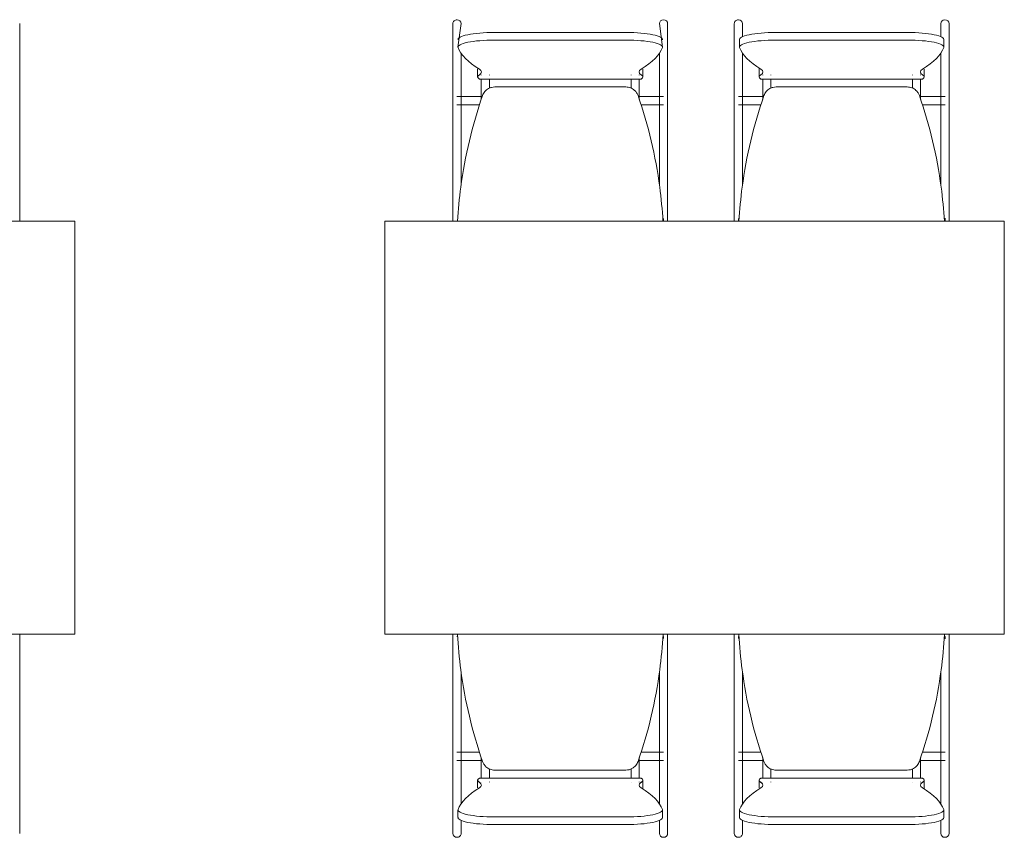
# Model space of a CAD drawing. Extents: x -1871171.1 to -1871111.3, y 2848215.5 to 2848272.6.
# Tile 111 of 121: x -1871125.6 to -1871123.7, y 2848237.8 to 2848239.4. Entities that reach past the tile are written whole.
import ezdxf

# ---------------------------------------------------------------- set-up
doc = ezdxf.new("R2010")
doc.units = 0
doc.header["$MEASUREMENT"] = 0
doc.layers.add('6075-BSE-ARQ-TERR$0$K-BSE-ARQ-MOB', color=8, linetype='CONTINUOUS', lineweight=5)
doc.layers.add('K-NV2-ARQ-TXT-GER', color=1, linetype='CONTINUOUS')

# ---------------------------------------------------------------- blocks, each defined once
blk = doc.blocks.new('6075-BSE-ARQ-TERR')
at = {"layer": '6075-BSE-ARQ-TERR$0$K-BSE-ARQ-MOB'}
for p, q in [((40.398, -32.4535), (40.398, -32.2316)), ((41.237, -32.2316), (41.237, -32.3594)), ((41.253, -32.2316), (41.2469, -32.277)), ((41.6431, -32.277), (41.637, -32.2316)), ((41.653, -32.4535), (41.653, -32.2316)), ((41.782, -32.2316), (41.782, -32.3594)), ((41.798, -32.2569), (41.798, -32.2316)), ((42.182, -32.2316), (42.182, -32.2569)), ((42.198, -32.4535), (42.198, -32.2316)), ((41.3169, -32.2489), (41.5731, -32.2489)), ((41.5731, -32.2637), (41.3169, -32.2637)), ((41.7919, -32.2623), (41.7919, -32.277)), ((41.8619, -32.2489), (42.1181, -32.2489)), ((42.1181, -32.2637), (41.8619, -32.2637)), ((42.1881, -32.277), (42.1881, -32.2623)), ((41.253, -32.3594), (41.253, -32.2884)), ((41.637, -32.2884), (41.637, -32.3594)), ((41.798, -32.3594), (41.798, -32.2884)), ((42.182, -32.2884), (42.182, -32.3594)), ((41.285, -32.3201), (41.285, -32.3349)), ((41.605, -32.3349), (41.605, -32.3201)), ((41.83, -32.3201), (41.83, -32.3349)), ((42.15, -32.3349), (42.15, -32.3201)), ((41.2883, -32.3391), (41.6017, -32.3391)), ((41.8333, -32.3391), (42.1467, -32.3391)), ((41.237, -32.36), (41.237, -32.4535)), ((41.572, -32.3544), (41.318, -32.3544)), ((41.637, -32.36), (41.637, -32.4535)), ((41.782, -32.36), (41.782, -32.4535)), ((42.117, -32.3544), (41.863, -32.3544)), ((42.182, -32.36), (42.182, -32.4535)), ((41.2938, -32.3729), (41.2445, -32.3729)), ((41.253, -32.5442), (41.253, -32.3762)), ((41.645, -32.3729), (41.5962, -32.3729)), ((41.8388, -32.3729), (41.79, -32.3729)), ((41.798, -32.5442), (41.798, -32.3762)), ((42.1905, -32.3729), (42.1412, -32.3729)), ((41.2445, -32.3889), (41.2887, -32.3889)), ((41.6013, -32.3889), (41.645, -32.3889)), ((41.79, -32.3889), (41.8337, -32.3889)), ((42.1463, -32.3889), (42.1905, -32.3889)), ((41.237, -32.4535), (41.237, -32.5582)), ((41.637, -32.4535), (41.637, -32.5442)), ((41.782, -32.4535), (41.782, -32.5582)), ((42.182, -32.4535), (42.182, -32.5442)), ((40.398, -32.5954), (40.398, -32.4844)), ((41.653, -32.5954), (41.653, -32.4844)), ((42.198, -32.5954), (42.198, -32.4844)), ((41.237, -32.5596), (41.237, -32.5954)), ((41.782, -32.5596), (41.782, -32.5954)), ((41.645, -32.6093), (41.645, -32.613)), ((41.79, -32.613), (41.79, -32.6093)), ((42.1905, -32.6084), (42.1905, -32.613)), ((40.505, -32.6144), (39.305, -32.6144)), ((40.505, -33.4144), (40.505, -32.6144)), ((42.305, -32.6144), (41.105, -32.6144)), ((41.105, -32.6144), (41.105, -33.4144)), ((42.305, -33.4144), (42.305, -32.6144)), ((39.305, -33.4144), (40.505, -33.4144)), ((41.105, -33.4144), (42.305, -33.4144)), ((41.237, -33.4144), (41.237, -33.4491)), ((41.2464, -33.4188), (41.2445, -33.4188)), ((41.645, -33.4188), (41.6436, -33.4188)), ((41.645, -33.419), (41.645, -33.4228)), ((41.782, -33.4144), (41.782, -33.4491)), ((41.7914, -33.4188), (41.79, -33.4188)), ((41.79, -33.4228), (41.79, -33.419)), ((42.1905, -33.4188), (42.1886, -33.4188)), ((42.1905, -33.419), (42.1905, -33.4236)), ((40.398, -33.5477), (40.398, -33.4366)), ((41.653, -33.5477), (41.653, -33.4366)), ((42.198, -33.5477), (42.198, -33.4366)), ((41.237, -33.4501), (41.237, -33.5477)), ((41.782, -33.4501), (41.782, -33.5477)), ((41.253, -33.5477), (41.253, -33.4878)), ((41.637, -33.4878), (41.637, -33.5477)), ((41.798, -33.5477), (41.798, -33.4878)), ((42.182, -33.4878), (42.182, -33.5477)), ((41.237, -33.5501), (41.237, -33.6559)), ((41.637, -33.5501), (41.637, -33.6559)), ((41.782, -33.5501), (41.782, -33.6559)), ((42.182, -33.5501), (42.182, -33.6559)), ((40.398, -33.8004), (40.398, -33.5786)), ((41.253, -33.7437), (41.253, -33.5786)), ((41.653, -33.8004), (41.653, -33.5786)), ((41.798, -33.7437), (41.798, -33.5786)), ((42.198, -33.8004), (42.198, -33.5786)), ((41.237, -33.6572), (41.237, -33.8004)), ((41.2887, -33.6432), (41.2445, -33.6432)), ((41.645, -33.6432), (41.6013, -33.6432)), ((41.637, -33.6572), (41.637, -33.7437)), ((41.782, -33.6572), (41.782, -33.8004)), ((41.8337, -33.6432), (41.79, -33.6432)), ((42.1905, -33.6432), (42.1463, -33.6432)), ((42.182, -33.6572), (42.182, -33.7437)), ((41.2445, -33.6592), (41.2938, -33.6592)), ((41.5962, -33.6592), (41.645, -33.6592)), ((41.79, -33.6592), (41.8388, -33.6592)), ((42.1412, -33.6592), (42.1905, -33.6592)), ((41.6017, -33.693), (41.2883, -33.693)), ((41.318, -33.6776), (41.572, -33.6776)), ((42.1467, -33.693), (41.8333, -33.693)), ((41.863, -33.6776), (42.117, -33.6776)), ((41.285, -33.6972), (41.285, -33.7119)), ((41.605, -33.7119), (41.605, -33.6972)), ((41.83, -33.6972), (41.83, -33.7119)), ((42.15, -33.7119), (42.15, -33.6972)), ((41.2469, -33.755), (41.2469, -33.7698)), ((41.3169, -33.7684), (41.5731, -33.7684)), ((41.6431, -33.7698), (41.6431, -33.755)), ((41.7919, -33.755), (41.7919, -33.7698)), ((41.8619, -33.7684), (42.1181, -33.7684)), ((42.1881, -33.7698), (42.1881, -33.755)), ((41.253, -33.8004), (41.253, -33.7751)), ((41.5731, -33.7831), (41.3169, -33.7831)), ((41.637, -33.7751), (41.637, -33.8004)), ((41.798, -33.8004), (41.798, -33.7751)), ((42.1181, -33.7831), (41.8619, -33.7831)), ((42.182, -33.7751), (42.182, -33.8004))]:
    blk.add_line(p, q, dxfattribs=at)
at = {"layer": '6075-BSE-ARQ-TERR$0$K-BSE-ARQ-MOB', "flags": 128}
for points in [[(41.292, -32.3313), (41.292, -32.3309), (41.292, -32.3309)], [(41.292, -32.3786), (41.292, -32.3394)], [(41.308, -32.3309), (41.308, -32.3313)], [(41.308, -32.3392), (41.308, -32.3439), (41.308, -32.3557), (41.308, -32.3567)], [(41.582, -32.3313), (41.582, -32.3309), (41.582, -32.3309)], [(41.582, -32.356), (41.582, -32.3394)], [(41.598, -32.3309), (41.598, -32.3313)], [(41.598, -32.3392), (41.598, -32.3439), (41.598, -32.375), (41.598, -32.3786)], [(41.837, -32.3313), (41.837, -32.3309), (41.837, -32.3309)], [(41.837, -32.3786), (41.837, -32.3394)], [(41.853, -32.3309), (41.853, -32.3313)], [(41.853, -32.3392), (41.853, -32.3439), (41.853, -32.3557), (41.853, -32.3567)], [(42.127, -32.3313), (42.127, -32.3309), (42.127, -32.3309)], [(42.127, -32.356), (42.127, -32.3394)], [(42.143, -32.3309), (42.143, -32.3313)], [(42.143, -32.3392), (42.143, -32.3439), (42.143, -32.375), (42.143, -32.3786)], [(40.398, -32.3762), (40.398, -32.3594)], [(41.237, -32.3594), (41.237, -32.3648), (41.237, -32.3754), (41.237, -32.3762)], [(41.253, -32.3762), (41.253, -32.3594)], [(41.637, -32.3594), (41.637, -32.3648), (41.637, -32.3754), (41.637, -32.3762)], [(41.653, -32.3762), (41.653, -32.3594)], [(41.782, -32.3594), (41.782, -32.3648), (41.782, -32.3754), (41.782, -32.3762)], [(41.798, -32.3762), (41.798, -32.3594)], [(42.182, -32.3594), (42.182, -32.3648), (42.182, -32.3754), (42.182, -32.3762)], [(42.198, -32.3762), (42.198, -32.3594)], [(40.398, -32.4844), (40.398, -32.4535)], [(41.237, -32.4535), (41.237, -32.4759), (41.237, -32.4844)], [(41.253, -32.4844), (41.253, -32.4535)], [(41.637, -32.4535), (41.637, -32.4759), (41.637, -32.4844)], [(41.653, -32.4844), (41.653, -32.4535)], [(41.782, -32.4535), (41.782, -32.4759), (41.782, -32.4844)], [(41.798, -32.4844), (41.798, -32.4535)], [(42.182, -32.4535), (42.182, -32.4759), (42.182, -32.4844)], [(42.198, -32.4844), (42.198, -32.4535)], [(40.398, -32.583), (40.398, -32.5582)], [(41.237, -32.5582), (41.237, -32.5638), (41.237, -32.5756), (41.237, -32.583)], [(41.653, -32.583), (41.653, -32.5582)], [(41.782, -32.5582), (41.782, -32.5638), (41.782, -32.5756), (41.782, -32.583)], [(42.198, -32.583), (42.198, -32.5582)], [(40.398, -32.6144), (40.398, -32.5954)], [(41.237, -32.5954), (41.237, -32.6098), (41.237, -32.6144)], [(41.653, -32.6144), (41.653, -32.5954)], [(41.782, -32.5954), (41.782, -32.6098), (41.782, -32.6144)], [(42.198, -32.6144), (42.198, -32.5954)], [(40.398, -33.4366), (40.398, -33.4144)], [(41.237, -33.4144), (41.237, -33.4366)], [(41.653, -33.4366), (41.653, -33.4144)], [(41.782, -33.4144), (41.782, -33.4366)], [(42.198, -33.4366), (42.198, -33.4144)], [(40.398, -33.4738), (40.398, -33.4491)], [(41.237, -33.4491), (41.237, -33.4545), (41.237, -33.466), (41.237, -33.4738)], [(41.653, -33.4738), (41.653, -33.4491)], [(41.782, -33.4491), (41.782, -33.4545), (41.782, -33.466), (41.782, -33.4738)], [(42.198, -33.4738), (42.198, -33.4491)], [(40.398, -33.5786), (40.398, -33.5477)], [(41.237, -33.5477), (41.237, -33.5548), (41.237, -33.5754), (41.237, -33.5786)], [(41.253, -33.5786), (41.253, -33.5477)], [(41.637, -33.5477), (41.637, -33.5548), (41.637, -33.5754), (41.637, -33.5786)], [(41.653, -33.5786), (41.653, -33.5477)], [(41.782, -33.5477), (41.782, -33.5548), (41.782, -33.5754), (41.782, -33.5786)], [(41.798, -33.5786), (41.798, -33.5477)], [(42.182, -33.5477), (42.182, -33.5548), (42.182, -33.5754), (42.182, -33.5786)], [(42.198, -33.5786), (42.198, -33.5477)], [(40.398, -33.6726), (40.398, -33.6559)], [(41.237, -33.6559), (41.237, -33.6646), (41.237, -33.6656), (41.237, -33.6726)], [(41.253, -33.6726), (41.253, -33.6559)], [(41.292, -33.6928), (41.292, -33.6534)], [(41.598, -33.6534), (41.598, -33.6548), (41.598, -33.6852), (41.598, -33.6926)], [(41.637, -33.6559), (41.637, -33.6646), (41.637, -33.6656), (41.637, -33.6726)], [(41.653, -33.6726), (41.653, -33.6559)], [(41.782, -33.6559), (41.782, -33.6646), (41.782, -33.6656), (41.782, -33.6726)], [(41.798, -33.6726), (41.798, -33.6559)], [(41.837, -33.6928), (41.837, -33.6534)], [(42.143, -33.6534), (42.143, -33.6548), (42.143, -33.6852), (42.143, -33.6926)], [(42.182, -33.6559), (42.182, -33.6646), (42.182, -33.6656), (42.182, -33.6726)], [(42.198, -33.6726), (42.198, -33.6559)], [(41.308, -33.6761), (41.308, -33.6838), (41.308, -33.6852), (41.308, -33.6926)], [(41.582, -33.6928), (41.582, -33.6754)], [(41.853, -33.6761), (41.853, -33.6838), (41.853, -33.6852), (41.853, -33.6926)], [(42.127, -33.6928), (42.127, -33.6754)], [(41.292, -33.7012), (41.292, -33.7008)], [(41.308, -33.7007), (41.308, -33.7012), (41.308, -33.7012)], [(41.582, -33.7012), (41.582, -33.7008)], [(41.598, -33.7007), (41.598, -33.7012), (41.598, -33.7012)], [(41.837, -33.7012), (41.837, -33.7008)], [(41.853, -33.7007), (41.853, -33.7012), (41.853, -33.7012)], [(42.127, -33.7012), (42.127, -33.7008)], [(42.143, -33.7007), (42.143, -33.7012), (42.143, -33.7012)]]:
    blk.add_lwpolyline(points, dxfattribs=at)
at = {"layer": '6075-BSE-ARQ-TERR$0$K-BSE-ARQ-MOB'}
for centre, major_axis, ratio, start_param, end_param in [((41.245, -32.2316), (0.008, 0), 0.93358, 1.570796, 3.141593), ((41.245, -32.2316), (0.008, 0), 0.93358, 0, 1.570796), ((41.645, -32.2316), (-0.008, 0), 0.93358, -1.570796, 0), ((41.645, -32.2316), (-0.008, 0), 0.93358, 3.141593, 4.712389), ((41.79, -32.2316), (0.008, 0), 0.93358, 1.570796, 3.141593), ((41.79, -32.2316), (0.008, 0), 0.93358, 0, 1.570796), ((42.19, -32.2316), (-0.008, 0), 0.93358, -1.570796, 0), ((42.19, -32.2316), (-0.008, 0), 0.93358, 3.141593, 4.712389), ((41.3169, -32.2623), (-0.07, 0), 0.190809, -1.570796, 0.06917), ((41.3169, -32.277), (-0.07, 0), 0.190809, 4.712389, 6.352355), ((41.5731, -32.2623), (-0.07, 0), 0.190809, 3.072423, 4.712389), ((41.5731, -32.277), (0.07, 0), 0.190809, -0.06917, 1.570796), ((41.8619, -32.2623), (-0.07, 0), 0.190809, -1.570796, 0.06917), ((41.8619, -32.277), (-0.07, 0), 0.190809, -1.570796, 0.06917), ((42.1181, -32.2623), (-0.07, 0), 0.190809, 3.072423, 4.712389), ((42.1181, -32.277), (-0.07, 0), 0.190809, 3.072423, 4.712389), ((42.2256, -32.265), (0.9808, 0), 0.190809, 3.210763, 3.440721), ((40.6644, -32.265), (0.9808, 0), 0.190809, -0.299129, -0.06917), ((42.7706, -32.265), (-0.9808, 0), 0.190809, 0.06917, 0.299129), ((41.2094, -32.265), (-0.9808, 0), 0.190809, 2.842464, 3.072423), ((41.3599, -32.3201), (-0.0749, 0), 0.190809, -0.09971, 0.09971), ((41.1991, -32.3254), (0.0933, 0), 0.190809, -0.299129, 0.299129), ((41.6909, -32.3254), (-0.0933, 0), 0.190809, -0.299129, 0.299129), ((41.5301, -32.3201), (-0.0749, 0), 0.190809, 3.041883, 3.241302), ((41.9049, -32.3201), (-0.0749, 0), 0.190809, -0.09971, 0.09971), ((41.7441, -32.3254), (0.0933, 0), 0.190809, -0.299129, 0.299129), ((42.2359, -32.3254), (0.0933, 0), 0.190809, 2.842464, 3.440721), ((42.0751, -32.3201), (0.0749, 0), 0.190809, -0.09971, 0.09971), ((41.3599, -32.3349), (0.0749, 0), 0.190809, 2.842464, 3.440721), ((41.5301, -32.3349), (-0.0749, 0), 0.190809, 2.842464, 3.440721), ((41.9049, -32.3349), (0.0749, 0), 0.190809, 2.842464, 3.440721), ((42.0751, -32.3349), (-0.0749, 0), 0.190809, 2.842464, 3.440721), ((41.3599, -33.6972), (-0.0749, 0), 0.190809, -0.299129, 0.299129), ((41.5301, -33.6972), (0.0749, 0), 0.190809, -0.299129, 0.299129), ((41.9049, -33.6972), (-0.0749, 0), 0.190809, -0.299129, 0.299129), ((42.0751, -33.6972), (0.0749, 0), 0.190809, -0.299129, 0.299129), ((42.2256, -33.767), (0.9808, 0), 0.190809, 2.842464, 3.072423), ((41.3599, -33.7119), (-0.0749, 0), 0.190809, -0.09971, 0.09971), ((41.1991, -33.7066), (-0.0933, 0), 0.190809, 2.842464, 3.440721), ((41.6909, -33.7066), (0.0933, 0), 0.190809, 2.842464, 3.440721), ((40.6644, -33.767), (-0.9808, 0), 0.190809, 3.210763, 3.440721), ((41.5301, -33.7119), (-0.0749, 0), 0.190809, 3.041883, 3.241302), ((42.7706, -33.767), (-0.9808, 0), 0.190809, -0.299129, -0.06917), ((41.9049, -33.7119), (-0.0749, 0), 0.190809, -0.09971, 0.09971), ((41.7441, -33.7066), (-0.0933, 0), 0.190809, 2.842464, 3.440721), ((42.2359, -33.7066), (-0.0933, 0), 0.190809, -0.299129, 0.299129), ((41.2094, -33.767), (0.9808, 0), 0.190809, 0.06917, 0.299129), ((42.0751, -33.7119), (-0.0749, 0), 0.190809, 3.041883, 3.241302), ((41.3169, -33.755), (0.07, 0), 0.190809, 3.072423, 4.712389), ((41.3169, -33.7698), (0.07, 0), 0.190809, 3.072423, 4.712389), ((41.5731, -33.755), (-0.07, 0), 0.190809, 1.570796, 3.210763), ((41.5731, -33.7698), (0.07, 0), 0.190809, 4.712389, 6.352355), ((41.8619, -33.755), (0.07, 0), 0.190809, 3.072423, 4.712389), ((41.8619, -33.7698), (-0.07, 0), 0.190809, -0.06917, 1.570796), ((42.1181, -33.755), (-0.07, 0), 0.190809, 1.570796, 3.210763), ((42.1181, -33.7698), (-0.07, 0), 0.190809, 1.570796, 3.210763), ((41.245, -33.8004), (-0.008, 0), 0.93358, 0, 1.570796), ((41.245, -33.8004), (-0.008, 0), 0.93358, 1.570796, 3.141593), ((41.645, -33.8004), (-0.008, 0), 0.93358, 0, 1.570796), ((41.645, -33.8004), (0.008, 0), 0.93358, 4.712389, 6.283185), ((41.79, -33.8004), (-0.008, 0), 0.93358, 0, 1.570796), ((41.79, -33.8004), (-0.008, 0), 0.93358, 1.570796, 3.141593), ((42.19, -33.8004), (-0.008, 0), 0.93358, 0, 1.570796), ((42.19, -33.8004), (0.008, 0), 0.93358, 4.712389, 6.283185)]:
    blk.add_ellipse(centre, major_axis=major_axis, ratio=ratio, start_param=start_param, end_param=end_param, dxfattribs=at)
for points, knots in [([(41.318, -32.3544), (41.3159, -32.3544), (41.3118, -32.3549), (41.305, -32.3576), (41.2997, -32.3619), (41.2962, -32.3669), (41.2949, -32.3697), (41.2944, -32.3712)], [0, 0, 0, 0, 0.2, 0.4, 0.7, 0.85, 1, 1, 1, 1]), ([(41.5956, -32.3712), (41.5949, -32.3692), (41.5931, -32.3656), (41.5884, -32.36), (41.5826, -32.3564), (41.5767, -32.3547), (41.5736, -32.3544), (41.572, -32.3544)], [0, 0, 0, 0, 0.2, 0.4, 0.7, 0.85, 1, 1, 1, 1]), ([(41.863, -32.3544), (41.8609, -32.3544), (41.8568, -32.3549), (41.85, -32.3576), (41.8447, -32.3619), (41.8412, -32.3669), (41.8399, -32.3697), (41.8394, -32.3712)], [0, 0, 0, 0, 0.2, 0.4, 0.7, 0.85, 1, 1, 1, 1]), ([(42.1406, -32.3712), (42.1399, -32.3692), (42.1381, -32.3656), (42.1334, -32.36), (42.1276, -32.3564), (42.1217, -32.3547), (42.1186, -32.3544), (42.117, -32.3544)], [0, 0, 0, 0, 0.2, 0.4, 0.7, 0.85, 1, 1, 1, 1]), ([(41.2944, -32.3712), (41.2844, -32.3999), (41.2674, -32.4582), (41.2523, -32.5399), (41.2474, -32.5923), (41.2461, -32.6144)], [0, 0, 0, 0, 0.3333333, 0.6666667, 0.9087018, 0.9087018, 0.9087018, 0.9087018]), ([(41.6439, -32.6144), (41.6426, -32.5923), (41.6377, -32.5399), (41.6226, -32.4582), (41.6056, -32.3999), (41.5956, -32.3712)], [0.0912982, 0.0912982, 0.0912982, 0.0912982, 0.3333333, 0.6666667, 1, 1, 1, 1]), ([(41.8394, -32.3712), (41.8294, -32.3999), (41.8124, -32.4582), (41.7973, -32.5399), (41.7924, -32.5923), (41.7911, -32.6144)], [0, 0, 0, 0, 0.3333333, 0.6666667, 0.9087018, 0.9087018, 0.9087018, 0.9087018]), ([(42.1889, -32.6144), (42.1876, -32.5923), (42.1827, -32.5399), (42.1676, -32.4582), (42.1506, -32.3999), (42.1406, -32.3712)], [0.0912982, 0.0912982, 0.0912982, 0.0912982, 0.3333333, 0.6666667, 1, 1, 1, 1]), ([(41.2459, -33.4144), (41.2472, -33.4376), (41.2521, -33.4911), (41.2674, -33.5738), (41.2844, -33.6322), (41.2944, -33.6608)], [0.0794766, 0.0794766, 0.0794766, 0.0794766, 0.3333333, 0.6666667, 1, 1, 1, 1]), ([(41.5956, -33.6608), (41.6056, -33.6322), (41.6226, -33.5738), (41.6379, -33.4911), (41.6428, -33.4376), (41.6441, -33.4144)], [0, 0, 0, 0, 0.3333333, 0.6666667, 0.9205234, 0.9205234, 0.9205234, 0.9205234]), ([(41.7909, -33.4144), (41.7922, -33.4376), (41.7971, -33.4911), (41.8124, -33.5738), (41.8294, -33.6322), (41.8394, -33.6608)], [0.0794766, 0.0794766, 0.0794766, 0.0794766, 0.3333333, 0.6666667, 1, 1, 1, 1]), ([(42.1406, -33.6608), (42.1506, -33.6322), (42.1676, -33.5738), (42.1829, -33.4911), (42.1878, -33.4376), (42.1891, -33.4144)], [0, 0, 0, 0, 0.3333333, 0.6666667, 0.9205234, 0.9205234, 0.9205234, 0.9205234]), ([(41.2944, -33.6608), (41.2951, -33.6628), (41.2969, -33.6665), (41.3016, -33.672), (41.3074, -33.6756), (41.3133, -33.6774), (41.3164, -33.6776), (41.318, -33.6776)], [0, 0, 0, 0, 0.2, 0.4, 0.7, 0.85, 1, 1, 1, 1]), ([(41.572, -33.6776), (41.5741, -33.6776), (41.5782, -33.6771), (41.585, -33.6745), (41.5903, -33.6702), (41.5938, -33.6651), (41.5951, -33.6623), (41.5956, -33.6608)], [0, 0, 0, 0, 0.2, 0.4, 0.7, 0.85, 1, 1, 1, 1]), ([(41.8394, -33.6608), (41.8401, -33.6628), (41.8419, -33.6665), (41.8466, -33.672), (41.8524, -33.6756), (41.8583, -33.6774), (41.8614, -33.6776), (41.863, -33.6776)], [0, 0, 0, 0, 0.2, 0.4, 0.7, 0.85, 1, 1, 1, 1]), ([(42.117, -33.6776), (42.1191, -33.6776), (42.1232, -33.6771), (42.13, -33.6745), (42.1353, -33.6702), (42.1388, -33.6651), (42.1401, -33.6623), (42.1406, -33.6608)], [0, 0, 0, 0, 0.2, 0.4, 0.7, 0.85, 1, 1, 1, 1])]:
    blk.add_open_spline(points, degree=3, knots=knots, dxfattribs=at)

msp = doc.modelspace()

# ---------------------------------------------------------------- block references
at = {"layer": 'K-NV2-ARQ-TXT-GER', "color": 31, "lineweight": -3, "true_color": 0xffbf80}
msp.add_blockref('6075-BSE-ARQ-TERR', (-1871166.006, 2848271.5826), dxfattribs=at)

doc.saveas('drawing.dxf')
